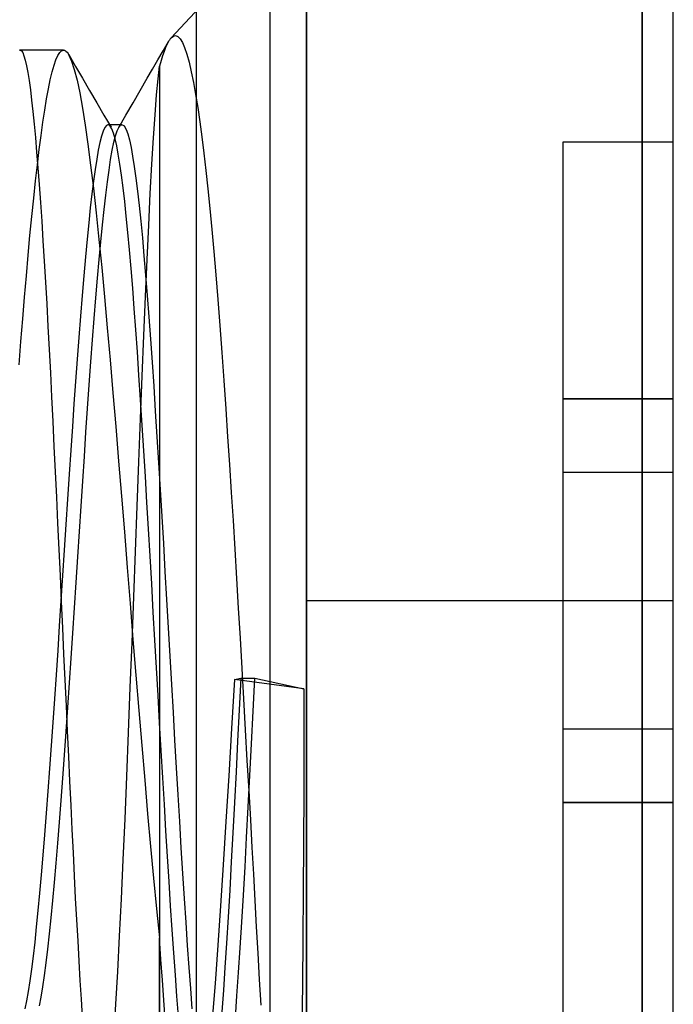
# Model space of a CAD drawing. Header units: millimetres. Extents: x 0 to 93, y 0 to 191.
# Tile 34 of 148: x 91.22 to 93, y 34.95 to 37.63. Entities that reach past the tile are written whole.
import ezdxf

# ---------------------------------------------------------------- set-up
doc = ezdxf.new("R2010")
doc.units = ezdxf.units.MM
doc.layers.add('MAIN-1', color=7, linetype='Continuous')
doc.layers.add('MAIN-2', color=7, linetype='Continuous')

msp = doc.modelspace()

# ---------------------------------------------------------------- linework, layer by layer
at = {"layer": 'MAIN-1'}
for p, q in [((92, 5), (92, 187.5)), ((93, 5), (93, 187.5)), ((91.9, 183.1), (91.9, 16.6))]:
    msp.add_line(p, q, dxfattribs=at)
at = {"layer": 'MAIN-2'}
for p, q in [((92, 187.5), (92, 0)), ((91.7, 167.05), (91.7, 23.45)), ((92.9148, 33.14), (92.9148, 38.96)), ((92.9148, 38.96), (92.9148, 33.14)), ((91.9, 37.8717), (91.6313, 37.5836)), ((91.6096, 37.5483), (91.6241, 37.5733)), ((91.6202, 37.5659), (91.6162, 37.5569)), ((91.6241, 37.5735), (91.6202, 37.5659)), ((91.6254, 37.5755), (91.6241, 37.5735)), ((91.6265, 37.5774), (91.6254, 37.5755)), ((91.6277, 37.5791), (91.6265, 37.5774)), ((91.6289, 37.5808), (91.6277, 37.5791)), ((91.6301, 37.5822), (91.6289, 37.5808)), ((91.6313, 37.5836), (91.6301, 37.5822)), ((91.6313, 37.5836), (91.6375, 37.5884)), ((91.6375, 37.5884), (91.6436, 37.5896)), ((91.6436, 37.5896), (91.6498, 37.5871)), ((91.6498, 37.5871), (91.6559, 37.5808)), ((91.6559, 37.5808), (91.662, 37.5707)), ((91.662, 37.5707), (91.6681, 37.5567)), ((91.2187, 37.5498), (91.2176, 37.5494)), ((91.2198, 37.55), (91.2187, 37.5498)), ((91.2198, 37.55), (91.2233, 37.5483)), ((91.338, 37.55), (91.2198, 37.55)), ((91.2233, 37.5483), (91.2268, 37.5432)), ((91.2268, 37.5432), (91.2303, 37.5347)), ((91.3226, 37.5351), (91.3277, 37.5433)), ((91.3277, 37.5433), (91.3329, 37.5483)), ((91.3329, 37.5483), (91.338, 37.55)), ((91.338, 37.55), (91.3405, 37.5496)), ((91.3405, 37.5496), (91.343, 37.5485)), ((91.343, 37.5485), (91.3455, 37.5466)), ((91.3455, 37.5466), (91.3479, 37.544)), ((91.3479, 37.544), (91.3504, 37.5406)), ((91.3504, 37.5406), (91.3529, 37.5365)), ((91.5952, 37.5233), (91.6096, 37.5483)), ((91.6122, 37.5465), (91.6081, 37.5346)), ((91.6162, 37.5569), (91.6122, 37.5465)), ((91.6681, 37.5567), (91.6742, 37.5387)), ((91.6742, 37.5387), (91.6803, 37.5168)), ((91.2303, 37.5347), (91.2338, 37.5229)), ((91.2338, 37.5229), (91.2373, 37.5076)), ((91.3122, 37.5087), (91.3174, 37.5235)), ((91.3174, 37.5235), (91.3226, 37.5351)), ((91.3522, 37.5378), (91.3709, 37.5056)), ((91.3529, 37.5365), (91.3602, 37.5201)), ((91.3602, 37.5201), (91.3675, 37.4974)), ((91.5807, 37.4984), (91.5952, 37.5233)), ((91.6041, 37.5213), (91.6, 37.5067)), ((91.6081, 37.5346), (91.6041, 37.5213)), ((91.6803, 37.5168), (91.6863, 37.4911)), ((91.2373, 37.5076), (91.2408, 37.4891)), ((91.2408, 37.4891), (91.2443, 37.4672)), ((91.302, 37.4693), (91.3071, 37.4906)), ((91.3071, 37.4906), (91.3122, 37.5087)), ((91.3675, 37.4974), (91.3749, 37.4684)), ((91.3709, 37.5056), (91.3897, 37.4734)), ((91.5663, 37.4734), (91.5807, 37.4984)), ((91.5959, 37.4721), (91.6, 37.5067)), ((91.6, 37.5067), (91.6, 34.55)), ((91.6863, 37.4911), (91.6923, 37.4617)), ((91.2443, 37.4672), (91.2477, 37.442)), ((91.2969, 37.4448), (91.302, 37.4693)), ((91.3749, 37.4684), (91.3823, 37.4332)), ((91.3897, 37.4734), (91.4092, 37.4399)), ((91.5469, 37.4399), (91.5663, 37.4734)), ((91.5917, 37.4277), (91.5959, 37.4721)), ((91.6923, 37.4617), (91.6981, 37.4291)), ((91.2477, 37.442), (91.2512, 37.4138)), ((91.2918, 37.4172), (91.2969, 37.4448)), ((91.3823, 37.4332), (91.3897, 37.3921)), ((91.4092, 37.4399), (91.4286, 37.4065)), ((91.5275, 37.4064), (91.5469, 37.4399)), ((91.2512, 37.4138), (91.2546, 37.3825)), ((91.2867, 37.3867), (91.2918, 37.4172)), ((91.4286, 37.4065), (91.4481, 37.3731)), ((91.5081, 37.3729), (91.5275, 37.4064)), ((91.5874, 37.3737), (91.5917, 37.4277)), ((91.6981, 37.4291), (91.7038, 37.3933)), ((91.2546, 37.3825), (91.258, 37.3485)), ((91.2817, 37.3535), (91.2867, 37.3867)), ((91.3897, 37.3921), (91.3971, 37.3455)), ((91.7038, 37.3933), (91.7095, 37.3546)), ((91.2767, 37.3177), (91.2817, 37.3535)), ((91.4481, 37.3731), (91.4676, 37.3397)), ((91.4888, 37.3394), (91.5081, 37.3729)), ((91.5831, 37.3106), (91.5874, 37.3737)), ((91.7095, 37.3546), (91.715, 37.3133)), ((91.258, 37.3485), (91.2614, 37.3116)), ((91.3971, 37.3455), (91.4045, 37.2934)), ((91.4461, 37.3294), (91.4417, 37.3159)), ((91.4505, 37.3391), (91.4461, 37.3294)), ((91.4548, 37.3449), (91.4505, 37.3391)), ((91.4592, 37.3468), (91.4548, 37.3449)), ((91.4592, 37.3469), (91.4656, 37.3469)), ((91.4603, 37.3467), (91.4592, 37.3468)), ((91.4613, 37.3464), (91.4603, 37.3467)), ((91.4624, 37.3458), (91.4613, 37.3464)), ((91.4634, 37.345), (91.4624, 37.3458)), ((91.4645, 37.344), (91.4634, 37.345)), ((91.4655, 37.3428), (91.4645, 37.344)), ((91.4699, 37.3352), (91.4655, 37.3428)), ((91.4656, 37.3469), (91.4719, 37.3469)), ((91.4743, 37.3237), (91.4699, 37.3352)), ((91.4719, 37.3469), (91.4783, 37.3469)), ((91.4783, 37.3469), (91.4846, 37.3469)), ((91.4799, 37.3164), (91.4844, 37.3299)), ((91.4844, 37.3299), (91.4888, 37.3395)), ((91.4846, 37.3469), (91.491, 37.3469)), ((91.4888, 37.3395), (91.4933, 37.3451)), ((91.491, 37.3469), (91.4973, 37.3469)), ((91.4933, 37.3451), (91.4978, 37.3468)), ((91.4978, 37.3468), (91.5022, 37.3444)), ((91.5022, 37.3444), (91.5026, 37.3441)), ((91.5026, 37.3441), (91.5029, 37.3437)), ((91.5029, 37.3437), (91.5033, 37.3433)), ((91.5033, 37.3433), (91.5036, 37.3429)), ((91.5036, 37.3429), (91.504, 37.3424)), ((91.504, 37.3424), (91.5043, 37.342)), ((91.5043, 37.342), (91.5087, 37.3337)), ((91.5087, 37.3337), (91.5131, 37.3215)), ((91.2614, 37.3116), (91.2648, 37.2719)), ((91.2717, 37.2791), (91.2767, 37.3177)), ((91.4373, 37.2987), (91.4329, 37.2777)), ((91.4417, 37.3159), (91.4373, 37.2987)), ((91.471, 37.2773), (91.4755, 37.2988)), ((91.4787, 37.3084), (91.4743, 37.3237)), ((91.4755, 37.2988), (91.4799, 37.3164)), ((91.483, 37.2892), (91.4787, 37.3084)), ((91.5131, 37.3215), (91.5175, 37.3052)), ((91.5175, 37.3052), (91.522, 37.2849)), ((91.5788, 37.2388), (91.5831, 37.3106)), ((91.715, 37.3133), (91.7204, 37.2692)), ((92.7, 36.6), (92.7, 37.3)), ((92.7, 37.3), (93, 37.3)), ((92.7, 37.3), (92.7, 37.3)), ((93, 37.3), (93, 37.3)), ((91.2648, 37.2719), (91.2683, 37.2292)), ((91.2667, 37.2377), (91.2717, 37.2791)), ((91.4045, 37.2934), (91.412, 37.2361)), ((91.4329, 37.2777), (91.4285, 37.253)), ((91.4665, 37.252), (91.471, 37.2773)), ((91.4874, 37.2661), (91.483, 37.2892)), ((91.522, 37.2849), (91.5264, 37.2607)), ((91.4285, 37.253), (91.4241, 37.2247)), ((91.462, 37.2231), (91.4665, 37.252)), ((91.4917, 37.2393), (91.4874, 37.2661)), ((91.5264, 37.2607), (91.5308, 37.2327)), ((91.7204, 37.2692), (91.7258, 37.2222)), ((91.2617, 37.1934), (91.2667, 37.2377)), ((91.2683, 37.2292), (91.2717, 37.1835)), ((91.412, 37.2361), (91.4194, 37.1737)), ((91.4241, 37.2247), (91.4197, 37.1931)), ((91.4575, 37.1907), (91.462, 37.2231)), ((91.4961, 37.2088), (91.4917, 37.2393)), ((91.5308, 37.2327), (91.5353, 37.2009)), ((91.5745, 37.1592), (91.5788, 37.2388)), ((91.7258, 37.2222), (91.7312, 37.172)), ((91.2567, 37.1463), (91.2617, 37.1934)), ((91.4197, 37.1931), (91.4153, 37.1582)), ((91.4531, 37.155), (91.4575, 37.1907)), ((91.5005, 37.1749), (91.4961, 37.2088)), ((91.5353, 37.2009), (91.5397, 37.1655)), ((91.2717, 37.1835), (91.2751, 37.1351)), ((91.4194, 37.1737), (91.4269, 37.1064)), ((91.5048, 37.1378), (91.5005, 37.1749)), ((91.5397, 37.1655), (91.5441, 37.1265)), ((91.7312, 37.172), (91.7366, 37.1183)), ((91.2516, 37.0968), (91.2567, 37.1463)), ((91.4153, 37.1582), (91.411, 37.1202)), ((91.4486, 37.116), (91.4531, 37.155)), ((91.5091, 37.0973), (91.5048, 37.1378)), ((91.5701, 37.0727), (91.5745, 37.1592)), ((91.2751, 37.1351), (91.2785, 37.0841)), ((91.411, 37.1202), (91.4066, 37.079)), ((91.4441, 37.0736), (91.4486, 37.116)), ((91.5441, 37.1265), (91.5485, 37.0841)), ((91.7366, 37.1183), (91.742, 37.0613)), ((91.2466, 37.045), (91.2516, 37.0968)), ((91.2785, 37.0841), (91.2819, 37.0307)), ((91.4269, 37.1064), (91.4344, 37.0343)), ((91.5134, 37.0533), (91.5091, 37.0973)), ((91.5485, 37.0841), (91.5529, 37.0382)), ((91.4066, 37.079), (91.4022, 37.0345)), ((91.4397, 37.0279), (91.4441, 37.0736)), ((91.5657, 36.9794), (91.5701, 37.0727)), ((91.742, 37.0613), (91.7474, 37.0009)), ((91.2417, 36.991), (91.2466, 37.045)), ((91.2819, 37.0307), (91.2853, 36.9752)), ((91.4022, 37.0345), (91.3977, 36.9865)), ((91.4344, 37.0343), (91.4421, 36.9579)), ((91.5177, 37.0057), (91.5134, 37.0533)), ((91.5529, 37.0382), (91.5573, 36.989)), ((91.4352, 36.9794), (91.4397, 37.0279)), ((91.5221, 36.9549), (91.5177, 37.0057)), ((91.2367, 36.9349), (91.2417, 36.991)), ((91.2853, 36.9752), (91.2887, 36.9177)), ((91.3977, 36.9865), (91.3932, 36.9352)), ((91.4307, 36.9282), (91.4352, 36.9794)), ((91.5573, 36.989), (91.5618, 36.9368)), ((91.5613, 36.879), (91.5657, 36.9794)), ((91.7474, 37.0009), (91.7529, 36.9372)), ((91.4421, 36.9579), (91.4497, 36.8773)), ((91.5265, 36.9013), (91.5221, 36.9549)), ((91.2318, 36.877), (91.2367, 36.9349)), ((91.3932, 36.9352), (91.3886, 36.8812)), ((91.4262, 36.8746), (91.4307, 36.9282)), ((91.5618, 36.9368), (91.5662, 36.8815)), ((91.7529, 36.9372), (91.7583, 36.8701)), ((91.2887, 36.9177), (91.2921, 36.8583)), ((91.5308, 36.8456), (91.5265, 36.9013)), ((91.2268, 36.8173), (91.2318, 36.877)), ((91.3886, 36.8812), (91.3841, 36.8249)), ((91.4217, 36.8187), (91.4262, 36.8746)), ((91.4497, 36.8773), (91.4574, 36.7932)), ((91.5568, 36.7724), (91.5613, 36.879)), ((91.5662, 36.8815), (91.5706, 36.8234)), ((91.7583, 36.8701), (91.7638, 36.7997)), ((91.2921, 36.8583), (91.2954, 36.7972)), ((91.5351, 36.7878), (91.5308, 36.8456)), ((91.2218, 36.7558), (91.2268, 36.8173)), ((91.3841, 36.8249), (91.3796, 36.7669)), ((91.4172, 36.7605), (91.4217, 36.8187)), ((91.5706, 36.8234), (91.575, 36.7627)), ((91.2954, 36.7972), (91.2988, 36.7345)), ((91.4574, 36.7932), (91.4651, 36.706)), ((91.5394, 36.7274), (91.5351, 36.7878)), ((91.7638, 36.7997), (91.7694, 36.7259)), ((91.3796, 36.7669), (91.3752, 36.7075)), ((91.5523, 36.6611), (91.5568, 36.7724)), ((91.575, 36.7627), (91.5794, 36.6994)), ((91.2169, 36.6928), (91.2218, 36.7558)), ((91.2988, 36.7345), (91.3021, 36.6703)), ((91.4127, 36.7001), (91.4172, 36.7605)), ((91.3752, 36.7075), (91.3708, 36.6472)), ((91.5437, 36.6638), (91.5394, 36.7274)), ((91.7694, 36.7259), (91.7749, 36.6497)), ((91.4082, 36.6377), (91.4127, 36.7001)), ((91.4651, 36.706), (91.4727, 36.6161)), ((91.5794, 36.6994), (91.5838, 36.6338)), ((91.3021, 36.6703), (91.3054, 36.6048)), ((91.5481, 36.597), (91.5437, 36.6638)), ((91.5478, 36.546), (91.5523, 36.6611)), ((91.3708, 36.6472), (91.3665, 36.5862)), ((91.4037, 36.5738), (91.4082, 36.6377)), ((91.5838, 36.6338), (91.5882, 36.5661)), ((91.7749, 36.6497), (91.7802, 36.5726)), ((91.3054, 36.6048), (91.3087, 36.5381)), ((91.4727, 36.6161), (91.4805, 36.5239)), ((92.7, 36.4), (92.7, 36.6)), ((93, 36.6), (92.7, 36.6)), ((92.7, 36.6), (93, 36.6)), ((91.3665, 36.5862), (91.3622, 36.524)), ((91.3992, 36.5086), (91.4037, 36.5738)), ((91.5525, 36.528), (91.5481, 36.597)), ((91.5432, 36.4277), (91.5478, 36.546)), ((91.5882, 36.5661), (91.5926, 36.4964)), ((91.7802, 36.5726), (91.7854, 36.496)), ((91.3087, 36.5381), (91.312, 36.4702)), ((91.3622, 36.524), (91.3578, 36.4602)), ((91.4805, 36.5239), (91.4882, 36.43)), ((91.5569, 36.4581), (91.5525, 36.528)), ((91.3948, 36.4423), (91.3992, 36.5086)), ((91.5926, 36.4964), (91.597, 36.4252)), ((91.7854, 36.496), (91.7904, 36.4203)), ((91.312, 36.4702), (91.3153, 36.4012)), ((91.3578, 36.4602), (91.3534, 36.3941)), ((91.3903, 36.375), (91.3948, 36.4423)), ((91.5612, 36.388), (91.5569, 36.4581)), ((91.4882, 36.43), (91.496, 36.3344)), ((91.5386, 36.3069), (91.5432, 36.4277)), ((91.597, 36.4252), (91.6014, 36.3528)), ((91.7904, 36.4203), (91.7952, 36.3446)), ((91.3153, 36.4012), (91.3186, 36.3313)), ((91.3534, 36.3941), (91.3489, 36.3261)), ((91.5654, 36.3174), (91.5612, 36.388)), ((92.7, 35.7), (92.7, 36.4)), ((92.7, 36.4), (93, 36.4)), ((92.7, 36.4), (92.7, 36.4)), ((92.7, 36.4), (92.7, 36.4)), ((93, 36.4), (93, 36.4)), ((93, 36.4), (93, 36.4)), ((91.3858, 36.3068), (91.3903, 36.375)), ((91.3186, 36.3313), (91.3219, 36.2606)), ((91.496, 36.3344), (91.5038, 36.2375)), ((91.6014, 36.3528), (91.6058, 36.2794)), ((91.7952, 36.3446), (91.8, 36.268)), ((91.3489, 36.3261), (91.3444, 36.257)), ((91.3813, 36.238), (91.3858, 36.3068)), ((91.534, 36.1841), (91.5386, 36.3069)), ((91.5697, 36.2454), (91.5654, 36.3174)), ((91.6058, 36.2794), (91.6101, 36.2051)), ((91.3219, 36.2606), (91.3252, 36.1895)), ((91.3444, 36.257), (91.3399, 36.1876)), ((91.8, 36.268), (91.8048, 36.1897)), ((91.3768, 36.1688), (91.3813, 36.238)), ((91.5038, 36.2375), (91.5116, 36.1398)), ((91.574, 36.1712), (91.5697, 36.2454)), ((91.6101, 36.2051), (91.6145, 36.1296)), ((91.3252, 36.1895), (91.3285, 36.1182)), ((91.3399, 36.1876), (91.3354, 36.1183)), ((91.5294, 36.0602), (91.534, 36.1841)), ((91.5783, 36.0953), (91.574, 36.1712)), ((91.8048, 36.1897), (91.8096, 36.1099)), ((91.3723, 36.0995), (91.3768, 36.1688)), ((91.3285, 36.1182), (91.3318, 36.0468)), ((91.3354, 36.1183), (91.3309, 36.0495)), ((91.5116, 36.1398), (91.5194, 36.0419)), ((91.6145, 36.1296), (91.6189, 36.053)), ((91.3678, 36.0304), (91.3723, 36.0995)), ((91.5827, 36.0185), (91.5783, 36.0953)), ((91.8096, 36.1099), (91.8144, 36.0291)), ((91.3309, 36.0495), (91.3265, 35.9814)), ((91.3318, 36.0468), (91.335, 35.9754)), ((91.5194, 36.0419), (91.5273, 35.9442)), ((91.5247, 35.9361), (91.5294, 36.0602)), ((91.6189, 36.053), (91.6233, 35.9758)), ((92, 36.05), (93, 36.05)), ((92, 36.05), (93, 36.05)), ((91.3633, 35.9615), (91.3678, 36.0304)), ((91.5871, 35.9422), (91.5827, 36.0185)), ((91.8144, 36.0291), (91.8191, 35.9474)), ((91.3265, 35.9814), (91.3221, 35.9142)), ((91.335, 35.9754), (91.3383, 35.9043)), ((91.3588, 35.8932), (91.3633, 35.9615)), ((91.6233, 35.9758), (91.6277, 35.8984)), ((91.5199, 35.8127), (91.5247, 35.9361)), ((91.5273, 35.9442), (91.5352, 35.8468)), ((91.5914, 35.8666), (91.5871, 35.9422)), ((91.8191, 35.9474), (91.8238, 35.8649)), ((91.3221, 35.9142), (91.3177, 35.8479)), ((91.3383, 35.9043), (91.3415, 35.8335)), ((91.3543, 35.8256), (91.3588, 35.8932)), ((91.6277, 35.8984), (91.6321, 35.8213)), ((91.5957, 35.7915), (91.5914, 35.8666)), ((91.8238, 35.8649), (91.8285, 35.7817)), ((91.3177, 35.8479), (91.3133, 35.7826)), ((91.3415, 35.8335), (91.3448, 35.7632)), ((91.3498, 35.7589), (91.3543, 35.8256)), ((91.5352, 35.8468), (91.5432, 35.7502)), ((91.804, 35.8346), (91.7961, 35.7015)), ((91.804, 35.8346), (91.8209, 35.8383)), ((91.993, 35.8092), (91.804, 35.8346)), ((91.8209, 35.8383), (91.8168, 35.7524)), ((91.8209, 35.8383), (91.8591, 35.8383)), ((91.8547, 35.7484), (91.8591, 35.8383)), ((91.8591, 35.8383), (91.993, 35.8092)), ((91.5151, 35.6906), (91.5199, 35.8127)), ((91.6321, 35.8213), (91.6365, 35.7448)), ((91.993, 35.8092), (91.9932, 35.6672)), ((91.3133, 35.7826), (91.3089, 35.7181)), ((91.5999, 35.7166), (91.5957, 35.7915)), ((91.8285, 35.7817), (91.8333, 35.6978)), ((91.3448, 35.7632), (91.348, 35.6937)), ((91.3453, 35.6933), (91.3498, 35.7589)), ((91.5432, 35.7502), (91.5512, 35.6546)), ((91.6365, 35.7448), (91.6408, 35.6691)), ((91.8168, 35.7524), (91.8126, 35.6672)), ((91.8504, 35.6599), (91.8547, 35.7484)), ((91.3089, 35.7181), (91.3045, 35.6546)), ((91.6043, 35.6417), (91.5999, 35.7166)), ((91.3408, 35.629), (91.3453, 35.6933)), ((91.348, 35.6937), (91.3512, 35.6251)), ((91.5104, 35.5709), (91.5151, 35.6906)), ((91.7961, 35.7015), (91.7884, 35.5724)), ((91.8333, 35.6978), (91.838, 35.6139)), ((92.7, 35.5), (92.7, 35.7)), ((92.7, 35.7), (92.7, 35.7)), ((92.7, 35.7), (93, 35.7)), ((92.7, 35.7), (92.7, 35.7)), ((93, 35.7), (93, 35.7)), ((93, 35.7), (93, 35.7)), ((91.6408, 35.6691), (91.6451, 35.5942)), ((91.8126, 35.6672), (91.8083, 35.5828)), ((91.9932, 35.6672), (91.993, 35.5275)), ((91.3045, 35.6546), (91.3, 35.5921)), ((91.5512, 35.6546), (91.5592, 35.5607)), ((91.6086, 35.5673), (91.6043, 35.6417)), ((91.846, 35.5729), (91.8504, 35.6599)), ((91.3363, 35.5662), (91.3408, 35.629)), ((91.3512, 35.6251), (91.3544, 35.5575)), ((91.838, 35.6139), (91.8427, 35.5315)), ((91.3, 35.5921), (91.2955, 35.5305)), ((91.6451, 35.5942), (91.6495, 35.5204)), ((91.8083, 35.5828), (91.804, 35.4993)), ((91.3317, 35.5052), (91.3363, 35.5662)), ((91.3544, 35.5575), (91.3576, 35.4911)), ((91.5056, 35.4549), (91.5104, 35.5709)), ((91.5592, 35.5607), (91.5673, 35.4688)), ((91.6129, 35.4941), (91.6086, 35.5673)), ((91.7884, 35.5724), (91.7808, 35.4479)), ((91.8416, 35.4877), (91.846, 35.5729)), ((91.2955, 35.5305), (91.291, 35.4703)), ((91.8427, 35.5315), (91.8472, 35.4522)), ((91.993, 35.5275), (91.9925, 35.3908)), ((91.3272, 35.4461), (91.3317, 35.5052)), ((91.6495, 35.5204), (91.6538, 35.4476)), ((93, 35.5), (92.7, 35.5)), ((92.7, 35.5), (93, 35.5)), ((92.7, 34.8), (92.7, 35.5)), ((91.3576, 35.4911), (91.3608, 35.4259)), ((91.6172, 35.4225), (91.6129, 35.4941)), ((91.804, 35.4993), (91.7997, 35.4173)), ((91.8371, 35.4047), (91.8416, 35.4877)), ((91.291, 35.4703), (91.2864, 35.4118)), ((91.3227, 35.3891), (91.3272, 35.4461)), ((91.5007, 35.3434), (91.5056, 35.4549)), ((91.5673, 35.4688), (91.5754, 35.3795)), ((91.6538, 35.4476), (91.6581, 35.3762)), ((91.7808, 35.4479), (91.7733, 35.3294)), ((91.8472, 35.4522), (91.8514, 35.3767)), ((91.3608, 35.4259), (91.3639, 35.3621)), ((91.6215, 35.3527), (91.6172, 35.4225)), ((91.2864, 35.4118), (91.2819, 35.3559)), ((91.7997, 35.4173), (91.7953, 35.3375)), ((91.8327, 35.3245), (91.8371, 35.4047)), ((91.3182, 35.3344), (91.3227, 35.3891)), ((91.5754, 35.3795), (91.5836, 35.2931)), ((91.6581, 35.3762), (91.6625, 35.3062)), ((91.8514, 35.3767), (91.8554, 35.3039)), ((91.9925, 35.3908), (91.9916, 35.2575)), ((91.2819, 35.3559), (91.2773, 35.3027)), ((91.3639, 35.3621), (91.3671, 35.2998)), ((91.4958, 35.2367), (91.5007, 35.3434)), ((91.6257, 35.2844), (91.6215, 35.3527)), ((91.3136, 35.282), (91.3182, 35.3344)), ((91.7733, 35.3294), (91.766, 35.2176)), ((91.7953, 35.3375), (91.7909, 35.2605)), ((91.8283, 35.2475), (91.8327, 35.3245)), ((91.2773, 35.3027), (91.2728, 35.2525)), ((91.3671, 35.2998), (91.3702, 35.239)), ((91.5836, 35.2931), (91.5918, 35.21)), ((91.6625, 35.3062), (91.6668, 35.2382)), ((91.8554, 35.3039), (91.8594, 35.2323)), ((91.3091, 35.2323), (91.3136, 35.282)), ((91.63, 35.2176), (91.6257, 35.2844)), ((91.7909, 35.2605), (91.7866, 35.1867)), ((91.2728, 35.2525), (91.2684, 35.2052)), ((91.3045, 35.1853), (91.3091, 35.2323)), ((91.3702, 35.239), (91.3734, 35.1799)), ((91.491, 35.1351), (91.4958, 35.2367)), ((91.6668, 35.2382), (91.6711, 35.1727)), ((91.8239, 35.1738), (91.8283, 35.2475)), ((91.8594, 35.2323), (91.8635, 35.1606)), ((91.9916, 35.2575), (91.9904, 35.1279)), ((91.2684, 35.2052), (91.2639, 35.1608)), ((91.5918, 35.21), (91.6, 35.1305)), ((91.6344, 35.1525), (91.63, 35.2176)), ((91.766, 35.2176), (91.7586, 35.1104)), ((91.3, 35.1413), (91.3045, 35.1853)), ((91.3734, 35.1799), (91.3766, 35.1227)), ((91.7866, 35.1867), (91.7823, 35.1166)), ((91.2639, 35.1608), (91.2595, 35.1194)), ((91.6387, 35.0895), (91.6344, 35.1525)), ((91.6711, 35.1727), (91.6754, 35.1101)), ((91.8195, 35.1034), (91.8239, 35.1738)), ((91.8635, 35.1606), (91.8676, 35.0888)), ((91.2955, 35.1003), (91.3, 35.1413)), ((91.486, 35.0394), (91.491, 35.1351)), ((91.6, 34.55), (91.6, 35.1305)), ((91.6037, 35.0721), (91.6, 35.1305)), ((91.9904, 35.1279), (91.989, 35.0034)), ((91.2595, 35.1194), (91.2551, 35.0811)), ((91.2909, 35.0626), (91.2955, 35.1003)), ((91.3766, 35.1227), (91.3798, 35.0675)), ((91.6754, 35.1101), (91.6796, 35.05)), ((91.7586, 35.1104), (91.7511, 35.0066)), ((91.7823, 35.1166), (91.778, 35.0504)), ((91.8152, 35.0362), (91.8195, 35.1034)), ((91.2551, 35.0811), (91.2506, 35.0457)), ((91.6075, 35.0154), (91.6037, 35.0721)), ((91.643, 35.0291), (91.6387, 35.0895)), ((91.8676, 35.0888), (91.8717, 35.0175)), ((91.2506, 35.0457), (91.2462, 35.0135)), ((91.2864, 35.0281), (91.2909, 35.0626)), ((91.3798, 35.0675), (91.3829, 35.0144)), ((91.6796, 35.05), (91.6838, 34.9924)), ((91.778, 35.0504), (91.7738, 34.9881)), ((91.2818, 34.997), (91.2864, 35.0281)), ((91.481, 34.9505), (91.486, 35.0394)), ((91.6473, 34.9716), (91.643, 35.0291)), ((91.8108, 34.9725), (91.8152, 35.0362)), ((91.8717, 35.0175), (91.8758, 34.9474)), ((91.2462, 35.0135), (91.2417, 34.9846)), ((91.2772, 34.9694), (91.2818, 34.997)), ((91.3829, 35.0144), (91.3861, 34.9636)), ((91.6113, 34.9608), (91.6075, 35.0154)), ((91.6838, 34.9924), (91.6881, 34.9371)), ((91.7511, 35.0066), (91.7436, 34.909)), ((91.989, 35.0034), (91.9872, 34.8854)), ((91.2417, 34.9846), (91.2372, 34.9591)), ((91.2727, 34.9454), (91.2772, 34.9694)), ((91.3861, 34.9636), (91.3892, 34.9153)), ((91.6516, 34.9171), (91.6473, 34.9716)), ((91.7738, 34.9881), (91.7695, 34.9294)), ((91.8064, 34.9125), (91.8108, 34.9725)), ((91.2372, 34.9591), (91.2328, 34.9372)), ((91.476, 34.8696), (91.481, 34.9505)), ((91.6151, 34.9083), (91.6113, 34.9608))]:
    msp.add_line(p, q, dxfattribs=at)

doc.saveas('drawing.dxf')
